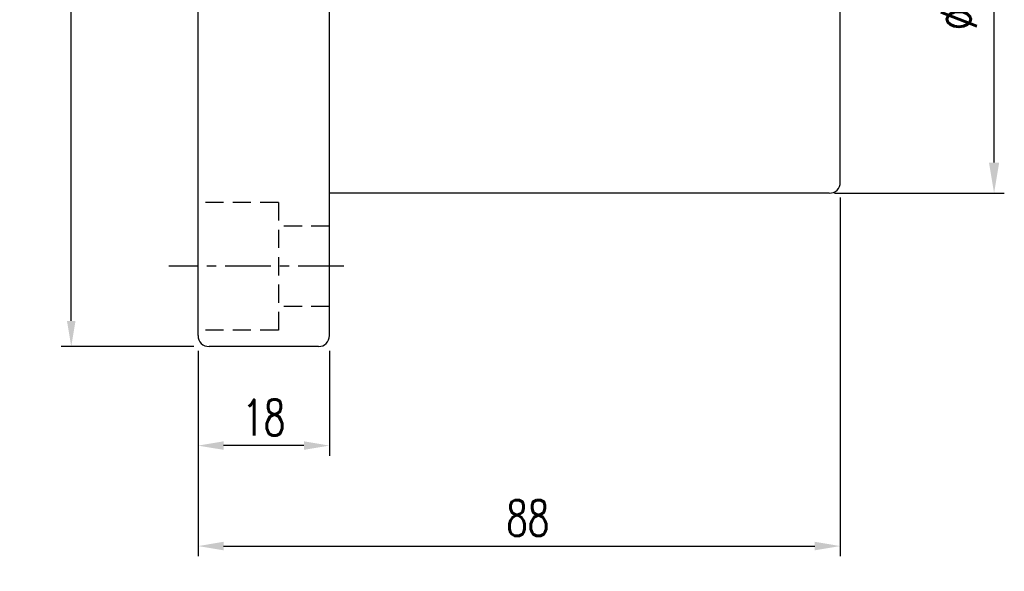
# Model space of a CAD drawing. Extents: x -262 to 1079, y 53 to 210.
# Tile 2 of 50: x 944 to 1079, y 53 to 129. Entities that reach past the tile are written whole.
import ezdxf

# ---------------------------------------------------------------- set-up
doc = ezdxf.new("R2010")
doc.units = 0
doc.header["$MEASUREMENT"] = 0
doc.header["$PDMODE"] = 1
doc.linetypes.add('CENTER', pattern=[2, 1.25, -0.25, 0.25, -0.25])
doc.linetypes.add('DASHED', pattern=[0.75, 0.5, -0.25])
doc.layers.get('DEFPOINTS').update_dxf_attribs({"linetype": 'CONTINUOUS'})
for name, color, linetype in [('CL', 1, 'CENTER'), ('DIM', 4, 'CONTINUOUS'), ('HID', 2, 'DASHED'), ('OUT', 3, 'CONTINUOUS')]:
    doc.layers.add(name, color=color, linetype=linetype)
doc.styles.add('CHN', font='SIMPLEX.shx', dxfattribs={"width": 0.7, "bigfont": 'CHINESET.shx'})
doc.styles.add('DIM-7', font='SIMPLEX.shx', dxfattribs={"width": 0.7, "bigfont": 'chineset.shx'})
doc.dimstyles.new('CNS', dxfattribs={"dimscale": 1.1, "dimtxt": 3.5, "dimasz": 2.5, "dimexe": 1, "dimexo": 1.5, "dimgap": 0.8, "dimtad": 0, "dimdec": 3, "dimdsep": 46, "dimtxsty": 'DIM-7', "dimcen": 0.09, "dimclrd": 4, "dimclre": 4, "dimclrt": 4, "dimadec": 0, "dimazin": 0, "dimtfac": 1, "dimtdec": 3, "dimtix": 1, "dimtmove": 1, "dimatfit": 3, "dimfxl": 1, "dimtvp": 0.971429, "dimtolj": 1, "dimarcsym": 0})
doc.dimstyles.get("Standard").update_dxf_attribs({"dimscale": 1.2, "dimtxt": 4, "dimasz": 3, "dimexe": 1, "dimexo": 0.5, "dimgap": 1, "dimtad": 1, "dimdsep": 46, "dimtxsty": 'CHN', "dimcen": 0.09, "dimclrd": 256, "dimclre": 256, "dimclrt": 256, "dimadec": 0, "dimazin": 0, "dimtp": 1, "dimtm": 1, "dimtfac": 0.6, "dimtix": 1, "dimtmove": 2, "dimatfit": 3, "dimfxl": 1, "dimtvp": 0.85, "dimtolj": 1, "dimarcsym": 0})

# ---------------------------------------------------------------- blocks, each defined once
blk = doc.blocks.new('*D5')
at = {"layer": 'DEFPOINTS', "color": 0, "transparency": 16777216}
for p in [(951.24, 188.16), (970.12, 188.16), (970.12, 84.16)]:
    blk.add_point(p, dxfattribs=at)
at = {"layer": 'DIM', "color": 0, "lineweight": -2, "transparency": 16777216}
for p, q in [((968.02, 188.16), (949.84, 188.16)), ((951.24, 87.66), (951.24, 184.66)), ((968.02, 84.16), (949.84, 84.16))]:
    blk.add_line(p, q, dxfattribs=at)
at = {"layer": 'DIM', "color": 0, "transparency": 16777216}
for points in [[(950.65, 184.66), (951.82, 184.66), (951.24, 188.16)], [(950.65, 87.66), (951.82, 87.66), (951.24, 84.16)]]:
    blk.add_solid(points, dxfattribs=at)
at = {"layer": 'DIM', "color": 0, "transparency": 16777216, "insert": (947.39, 136.16), "char_height": 4.9, "attachment_point": 5, "rotation": 90, "style": 'CHN'}
blk.add_mtext('\\A1;%%c104', dxfattribs=at)
blk = doc.blocks.new('*D6')
at = {"layer": 'DEFPOINTS', "color": 0, "transparency": 16777216}
for p in [(1055.12, 167.16), (1077.7, 167.16), (1055.12, 105.16)]:
    blk.add_point(p, dxfattribs=at)
at = {"layer": 'DIM', "color": 0, "lineweight": -2, "transparency": 16777216}
for p, q in [((1055.82, 167.16), (1079.1, 167.16)), ((1077.7, 109.36), (1077.7, 162.96)), ((1055.82, 105.16), (1079.1, 105.16))]:
    blk.add_line(p, q, dxfattribs=at)
at = {"layer": 'DIM', "color": 0, "transparency": 16777216}
for points in [[(1077, 162.96), (1078.4, 162.96), (1077.7, 167.16)], [(1077, 109.36), (1078.4, 109.36), (1077.7, 105.16)]]:
    blk.add_solid(points, dxfattribs=at)
at = {"layer": 'DIM', "color": 0, "transparency": 16777216, "insert": (1072.87, 136.16), "char_height": 4.9, "attachment_point": 5, "rotation": 90, "style": 'CHN'}
blk.add_mtext('\\A1;%%C62{\\H2.94;\\S-0.01^ -0.03;}', dxfattribs=at)
blk = doc.blocks.new('*D7')
at = {"layer": 'DEFPOINTS', "color": 0, "transparency": 16777216}
for p in [(968.62, 85.66), (986.62, 85.66), (968.62, 70.59)]:
    blk.add_point(p, dxfattribs=at)
at = {"layer": 'DIM', "color": 0, "lineweight": -2, "transparency": 16777216}
for p, q in [((968.62, 83.56), (968.62, 69.19)), ((986.62, 83.56), (986.62, 69.19)), ((983.12, 70.59), (972.12, 70.59))]:
    blk.add_line(p, q, dxfattribs=at)
at = {"layer": 'DIM', "color": 0, "transparency": 16777216}
for points in [[(972.12, 71.18), (972.12, 70.01), (968.62, 70.59)], [(983.12, 71.18), (983.12, 70.01), (986.62, 70.59)]]:
    blk.add_solid(points, dxfattribs=at)
at = {"layer": 'DIM', "color": 0, "transparency": 16777216, "insert": (977.62, 74.44), "char_height": 4.9, "attachment_point": 5, "style": 'CHN'}
blk.add_mtext('\\A1;18', dxfattribs=at)
blk = doc.blocks.new('*D8')
at = {"layer": 'DEFPOINTS', "color": 0, "transparency": 16777216}
for p in [(1056.62, 106.66), (968.62, 85.66), (1056.62, 56.83)]:
    blk.add_point(p, dxfattribs=at)
at = {"layer": 'DIM', "color": 0, "lineweight": -2, "transparency": 16777216}
for p, q in [((1056.62, 104.56), (1056.62, 55.43)), ((968.62, 83.56), (968.62, 55.43)), ((972.12, 56.83), (1053.12, 56.83))]:
    blk.add_line(p, q, dxfattribs=at)
at = {"layer": 'DIM', "color": 0, "transparency": 16777216}
for points in [[(972.12, 57.42), (972.12, 56.25), (968.62, 56.83)], [(1053.12, 57.42), (1053.12, 56.25), (1056.62, 56.83)]]:
    blk.add_solid(points, dxfattribs=at)
at = {"layer": 'DIM', "color": 0, "transparency": 16777216, "insert": (1012.62, 60.68), "char_height": 4.9, "attachment_point": 5, "style": 'CHN'}
blk.add_mtext('\\A1; 88', dxfattribs=at)

msp = doc.modelspace()

# ---------------------------------------------------------------- linework, layer by layer
at = {"layer": 'CL', "color": 7, "ltscale": 5}
msp.add_line((988.5818, 95.1578), (964.6188, 95.1578), dxfattribs=at)
at = {"layer": 'HID', "color": 7, "ltscale": 5}
for p, q in [((979.6188, 103.9078), (968.6188, 103.9078)), ((979.6188, 103.9078), (979.6188, 86.4078)), ((986.6188, 100.6578), (979.6188, 100.6578)), ((986.6188, 89.6578), (979.6188, 89.6578)), ((979.6188, 86.4078), (968.6188, 86.4078))]:
    msp.add_line(p, q, dxfattribs=at)
at = {"layer": 'OUT', "color": 7, "ltscale": 5}
for p, q in [((968.6188, 85.6578), (968.6188, 186.6578)), ((986.6188, 105.0578), (986.6188, 167.2578)), ((1056.6188, 106.6578), (1056.6188, 165.6578)), ((1055.1188, 105.1578), (986.6188, 105.1578)), ((986.6188, 85.6578), (986.6188, 105.0578)), ((985.1188, 84.1578), (970.1188, 84.1578))]:
    msp.add_line(p, q, dxfattribs=at)
for centre, start, end in [((1055.1188, 106.6578), 270, 0), ((970.1188, 85.6578), 180, 270), ((985.1188, 85.6578), 270, 0)]:
    msp.add_arc(centre, 1.5, start, end, dxfattribs=at)

# ---------------------------------------------------------------- dimensions: what is measured, and where the dimension line sits
at = {"layer": 'DIM', "color": 0}
for base, p1, p2, text, dimstyle, override, picture, middle in [((951.2373, 188.1578), (970.1188, 84.1578), (970.1188, 188.1578), '%%c<>', 'CNS', {"dimscale": 1.4, "dimgap": 1, "dimtad": 1, "dimtxsty": 'CHN', "dimclrd": 0, "dimclre": 0, "dimclrt": 0, "dimtmove": 0}, '*D5', (947.3873, 136.1578)), ((1077.6995, 167.1578), (1055.1188, 105.1578), (1055.1188, 167.1578), '%%C<>', 'STANDARD', {"dimscale": 1.4, "dimtxt": 3.5, "dimgap": 1, "dimtad": 1, "dimtxsty": 'CHN', "dimclrd": 0, "dimclre": 0, "dimclrt": 0, "dimtol": 1, "dimtp": -0.01, "dimtm": 0.03, "dimtmove": 0}, '*D6', (1072.8695, 136.1578))]:
    dim = msp.add_linear_dim(base=base, p1=p1, p2=p2, angle=90, text=text, dimstyle=dimstyle, override=override, dxfattribs=at)
    dim.commit()
    dim.dimension.update_dxf_attribs({"geometry": picture, "text_midpoint": middle})
dim = msp.add_linear_dim(base=(1056.6188, 56.8345), p1=(968.6188, 85.6578), p2=(1056.6188, 106.6578), text=' <>', dimstyle='CNS', override={"dimscale": 1.4, "dimgap": 1, "dimtad": 1, "dimtxsty": 'CHN', "dimclrd": 0, "dimclre": 0, "dimclrt": 0, "dimtmove": 0}, dxfattribs=at)
dim.commit()
dim.dimension.update_dxf_attribs({"geometry": '*D8', "text_midpoint": (1012.6188, 60.6845)})
dim = msp.add_linear_dim(base=(968.6188, 70.5945), p1=(986.6188, 85.6578), p2=(968.6188, 85.6578), dimstyle='CNS', override={"dimscale": 1.4, "dimgap": 1, "dimtad": 1, "dimtxsty": 'CHN', "dimclrd": 0, "dimclre": 0, "dimclrt": 0, "dimtmove": 0}, dxfattribs=at)
dim.commit()
dim.dimension.update_dxf_attribs({"geometry": '*D7', "text_midpoint": (977.6188, 74.4445)})

doc.saveas('drawing.dxf')
